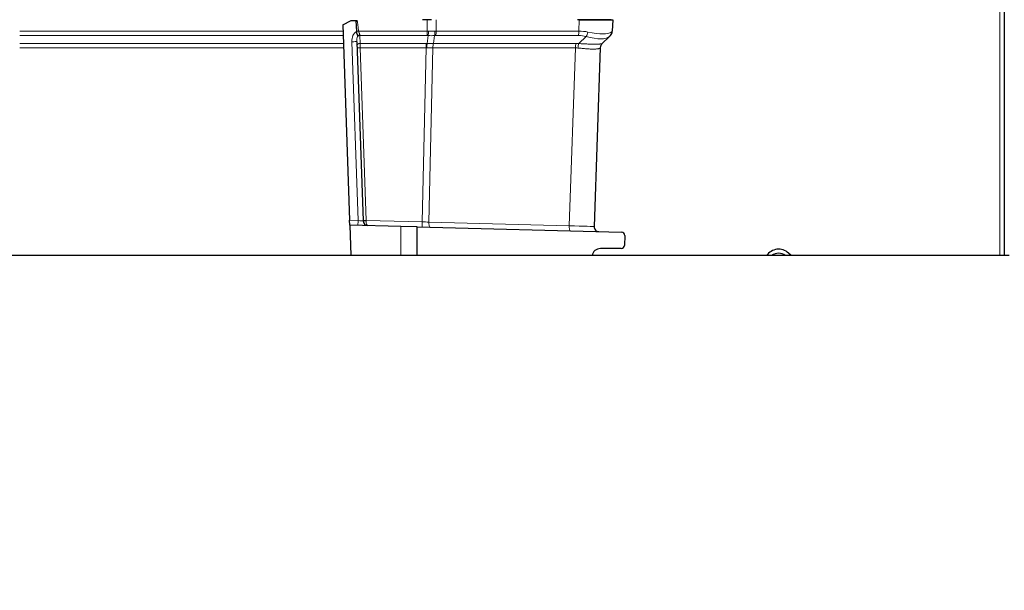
# Model space of a CAD drawing. Header units: inches. Extents: x 0 to 17820, y -10 to 12600.
# Tile 100 of 117: x 9014 to 9616, y 10212 to 10561. Entities that reach past the tile are written whole.
import ezdxf

# ---------------------------------------------------------------- set-up
doc = ezdxf.new("R2010")
doc.units = ezdxf.units.IN
doc.layers.add('1', color=7, linetype='Continuous', true_color=0xffffff)
doc.layers.add('254', color=7, linetype='Continuous', true_color=0xffffff)
doc.styles.add('latin_extended', font='simplex.shx')
doc.dimstyles.get("Standard").update_dxf_attribs({"dimtxt": 0.18, "dimasz": 0.18, "dimexe": 0.18, "dimexo": 0.0625, "dimgap": 0.09, "dimtad": 0, "dimtih": 1, "dimtoh": 1, "dimdec": 4, "dimzin": 0, "dimdsep": 46, "dimtxsty": 'Standard', "dimcen": 0.09, "dimadec": 0, "dimazin": 0, "dimtfac": 1, "dimtdec": 4, "dimtofl": 0, "dimtmove": 0, "dimatfit": 3, "dimfxl": 1, "dimtolj": 1, "dimtzin": 0, "dimarcsym": 0})

# ---------------------------------------------------------------- blocks, each defined once
blk = doc.blocks.new('_U6')
at = {"layer": '254', "color": 3, "linetype": 'Continuous', "lineweight": 13, "transparency": 16777216}
for p, q in [((9455.54, 11096.15), (10378.49, 11096.15)), ((10348.49, 10991.15), (10348.49, 7621.15)), ((9218.54, 7516.15), (10378.49, 7516.15))]:
    blk.add_line(p, q, dxfattribs=at)
at = {"layer": '254', "color": 3, "transparency": 16777216}
for points in [[(10365.99, 10991.15), (10330.99, 10991.15), (10348.49, 11096.15)], [(10330.99, 7621.15), (10365.99, 7621.15), (10348.49, 7516.15)]]:
    blk.add_solid(points, dxfattribs=at)
at = {"layer": 'Defpoints', "color": 0, "transparency": 16777216}
for p in [(9425.54, 11096.15), (9188.54, 7516.15), (10348.49, 7516.15)]:
    blk.add_point(p, dxfattribs=at)
at = {"layer": '254', "color": 2, "lineweight": 13, "transparency": 16777216, "insert": (10190.99, 9121.15), "char_height": 105, "attachment_point": 1, "rotation": 90, "style": 'latin_extended'}
blk.add_mtext('\\A1;3580', dxfattribs=at)
blk = doc.blocks.new('_U14')
at = {"layer": '254', "color": 3, "linetype": 'Continuous', "lineweight": 13, "transparency": 16777216}
for p, q in [((7549.04, 10084.15), (7549.04, 11597.89)), ((9937.59, 8760.54), (9937.59, 11597.89)), ((7654.04, 11567.89), (9832.59, 11567.89))]:
    blk.add_line(p, q, dxfattribs=at)
at = {"layer": '254', "color": 3, "transparency": 16777216}
for points in [[(7654.04, 11585.39), (7654.04, 11550.39), (7549.04, 11567.89)], [(9832.59, 11550.39), (9832.59, 11585.39), (9937.59, 11567.89)]]:
    blk.add_solid(points, dxfattribs=at)
at = {"layer": 'Defpoints', "color": 0, "transparency": 16777216}
for p in [(9937.59, 11567.89), (7549.04, 10054.15), (9937.59, 8730.54)]:
    blk.add_point(p, dxfattribs=at)
at = {"layer": '254', "color": 2, "lineweight": 13, "transparency": 16777216, "insert": (8560.82, 11725.39), "char_height": 105, "attachment_point": 1, "style": 'latin_extended'}
blk.add_mtext('\\A1;2389', dxfattribs=at)

msp = doc.modelspace()

# ---------------------------------------------------------------- linework, layer by layer
at = {"layer": '1', "color": 110, "linetype": 'Continuous', "lineweight": 13}
for p, q in [((9612.74, 10416.737), (9612.74, 11096.149)), ((9262.618, 10554.05), (9262.652, 10561.044)), ((9268.238, 10561.044), (9268.204, 10554.05)), ((9355.427, 10554.05), (9355.672, 10561.044)), ((9013.541, 10554.05), (9211.162, 10554.05)), ((9220.768, 10554.05), (9262.618, 10554.05)), ((9268.204, 10554.05), (9355.427, 10554.05)), ((9211.258, 10551.312), (9013.543, 10551.312)), ((9220.434, 10438.189), (9216.615, 10547.566)), ((9221.489, 10551.312), (9221.654, 10546.562)), ((9262.575, 10551.312), (9221.489, 10551.312)), ((9262.622, 10546.556), (9263.31, 10551.3)), ((9267.192, 10551.3), (9266.497, 10546.504)), ((9355.133, 10551.312), (9267.909, 10551.312)), ((9355.396, 10546.436), (9359.867, 10550.754)), ((9211.519, 10543.827), (9013.54, 10543.827)), ((9013.544, 10546.562), (9211.423, 10546.562)), ((9221.654, 10546.562), (9262.084, 10546.562)), ((9262.041, 10543.827), (9221.681, 10543.827)), ((9221.681, 10543.827), (9225.367, 10438.265)), ((9259.632, 10437.368), (9262.041, 10543.827)), ((9266.179, 10543.783), (9263.769, 10437.254)), ((9353.375, 10543.783), (9266.203, 10543.783)), ((9266.497, 10546.504), (9353.669, 10546.504)), ((9349.576, 10435.007), (9353.375, 10543.783)), ((9215.203, 10438.326), (9220.434, 10438.189)), ((9225.367, 10438.265), (9259.632, 10437.368)), ((9246.54, 10434.605), (9246.54, 10416.731)), ((9263.769, 10437.254), (9349.576, 10435.007))]:
    msp.add_line(p, q, dxfattribs=at)
at = {"layer": '1', "color": 2, "linetype": 'Continuous', "lineweight": 25}
for p, q in [((9615.54, 11093.349), (9615.54, 10416.731)), ((9211.03, 10557.827), (9216.126, 10560.507)), ((9216.126, 10560.507), (9219.161, 10560.613)), ((9219.161, 10560.613), (9219.396, 10553.883)), ((9265.387, 10561.044), (9259.805, 10561.044)), ((9361.749, 10561.044), (9354.645, 10561.044)), ((9355.672, 10561.044), (9361.749, 10561.044)), ((9361.749, 10561.044), (9376.127, 10561.044)), ((9375.085, 10561.044), (9361.749, 10561.044)), ((9376.127, 10561.044), (9375.883, 10554.05)), ((9211.03, 10557.827), (9215.203, 10438.326)), ((9219.396, 10553.883), (9219.398, 10553.833)), ((9219.616, 10547.569), (9223.442, 10438.028)), ((9374.086, 10550.754), (9369.666, 10546.485)), ((9374.664, 10551.312), (9374.086, 10550.754)), ((9368.526, 10543.824), (9364.71, 10434.538)), ((9215.305, 10435.423), (9215.203, 10438.326)), ((9246.54, 10434.605), (9215.305, 10435.423)), ((9215.305, 10435.423), (9215.957, 10416.732)), ((9256.54, 10434.343), (9246.54, 10434.605)), ((9256.54, 10434.343), (9381.57, 10431.069)), ((9256.54, 10416.732), (9256.54, 10434.343)), ((9383.516, 10429), (9383.306, 10422.974)), ((9381.307, 10421.044), (9368.567, 10421.044)), ((9618.54, 10416.731), (9008.54, 10416.731)), ((9485.323, 10416.731), (9483.628, 10418.285))]:
    msp.add_line(p, q, dxfattribs=at)
for centre, radius, start, end in [((9371.886, 10554.19), 4, 314, 358), ((9372.524, 10543.684), 4, 134, 178), ((9226.44, 10438.133), 3, 182, 268.5), ((9367.708, 10434.433), 3, 178, 268.5), ((9381.517, 10429.07), 2, 358, 88.5), ((9368.567, 10416.044), 5, 90, 172.099875), ((9381.307, 10423.044), 2, 270, 358), ((9477.548, 10411.649), 9, 47.5, 145.619852), ((9477.548, 10411.649), 6.5, 51.432805, 128.570986)]:
    msp.add_arc(centre, radius, start, end, dxfattribs=at)
at = {"layer": '1', "color": 110, "linetype": 'Continuous', "lineweight": 13}
for centre, major_axis, ratio, start_param, end_param in [((9221.612, 10547.74), (-0.235, 6.724), 0.7431451, 0.4115168, 1.5707963), ((9220.837, 10553.98), (-1.989, -0.207), 0.0383473, 4.7434644, 5.518997), ((9262.478, 10554.19), (0, 4), 0.0348995, 3.9095375, 4.6774824), ((9261.56, 10531.19), (26.881, 3.055), 0.8427892, 1.4041373, 1.4361176), ((9263.213, 10554.178), (0.128, 3.998), 0.0679389, 3.9111856, 4.6795426), ((9261.721, 10564.279), (-26.986, 1.643), 0.3756022, 1.6588614, 1.8042124), ((9266.52, 10554.178), (-0.131, 3.998), 0.2095523, 3.902155, 4.670512), ((9261.56, 10531.189), (25.18, 13.299), 0.7384302, 0.9505629, 0.9825431), ((9267.237, 10554.19), (0, 4), 0.2419219, 3.9095375, 4.6774824), ((9354.46, 10554.19), (0, 4), 0.2419219, 3.9095375, 4.6774824), ((9348.068, 10531.19), (25.365, 13.654), 0.722843, 0.7050916, 0.9259224), ((9359.195, 10553.631), (0.96, 3.883), 0.4458674, 3.9942267, 4.7811627), ((9349.224, 10564.279), (-26.574, 10.002), 0.2465223, 2.1198236, 3.0036605), ((9371.307, 10553.631), (-2.779, 2.877), 0.9510037, 3.1415927, 3.9285287), ((9348.068, 10531.19), (27.815, 22.861), 0.0022709, 6.0603513, 6.2811821), ((9216.618, 10547.465), (2.998, 0.105), 0.0336829, 0, 1.5707963), ((9221.615, 10547.639), (-0.159, 4.566), 0.4377405, 0.7750669, 1.5707963), ((9221.514, 10550.528), (-1.999, -0.07), 0.6108356, 4.7187237, 5.4900072), ((9221.537, 10549.873), (-1.999, -0.07), 0.719748, 4.7115128, 5.4874559), ((9221.386, 10554.19), (-0.21, 4), 0.017402, 2.2262356, 2.3727359), ((9261.657, 10528.312), (16.627, 16.546), 0.960838, 0.7359069, 0.7678871), ((9261.721, 10564.279), (-26.95, 2.209), 0.4758533, 1.6687068, 1.8140579), ((9262.232, 10528.312), (18.213, 18.124), 0.7774601, 0.6632133, 0.6951935), ((9348.741, 10528.312), (18.775, 18.131), 0.753739, 0.4419184, 0.6627493), ((9349.224, 10564.279), (-25.429, 12.761), 0.3072628, 2.1502579, 3.0340948), ((9221.703, 10545.124), (-1.999, -0.07), 0.719748, 4.7115128, 6.2831853), ((9221.751, 10543.756), (-1.999, -0.07), 0.0368135, 4.7460091, 6.2831853), ((9221.753, 10543.685), (-0.07, 4), 0.0174444, 0.7676402, 1.5348869), ((9262.181, 10543.685), (0, -4), 0.0348995, 3.9095375, 4.6767843), ((9260.781, 10519.668), (4.096, 23.926), 0.8196609, 0.1204936, 0.1429468), ((9260.684, 10522.545), (17.565, 17.386), 0.9433493, 0.7389049, 0.7613582), ((9262.719, 10543.679), (-0.09, -3.999), 0.058133, 3.9105847, 4.6776128), ((9267.146, 10543.626), (-0.005, -4), 0.2419645, 3.9097584, 4.673399), ((9267.17, 10543.626), (0, -4), 0.2419219, 3.9095375, 4.6731191), ((9354.341, 10543.626), (0, -4), 0.2419219, 3.9095375, 4.6731191), ((9347.665, 10519.517), (12.408, 22.627), 0.7066027, 0.2989552, 0.3739732), ((9346.993, 10522.395), (19.482, 19.123), 0.7536205, 0.5797521, 0.65477), ((9356.069, 10543.559), (-0.317, -3.987), 0.3160454, 3.9317134, 4.6962714), ((9372.444, 10543.608), (2.779, -2.877), 0.9934032, 3.1415927, 3.910304), ((9347.671, 10519.684), (20.855, 24.14), 0.002496, 6.2800837, 6.3599312), ((9220.431, 10438.29), (-0.079, -2.999), 0.0020575, 0, 1.5371699), ((9220.431, 10438.29), (-3.011, 0.262), 0.0331858, 1.5748603, 3.1456566), ((9225.437, 10438.194), (1.999, 0.07), 0.0368135, 1.6044165, 3.1415927), ((9225.44, 10438.098), (1.999, 0.07), 0.0587977, 3.1415927, 4.6729666), ((9226.44, 10438.133), (0.079, 2.999), 0.3572125, 1.6318829, 3.1415927), ((9225.438, 10438.159), (0.017, 3.001), 0.0238693, 1.5356304, 1.6313959), ((9259.737, 10437.261), (-0.079, -2.999), 0.0358188, 4.67771, 6.2831853), ((9258.917, 10437.282), (-19.993, 0.534), 0.0052231, 4.4674049, 4.676729), ((9264.494, 10437.136), (-0.079, -2.999), 0.2428118, 4.6794646, 6.2831853), ((9350.301, 10434.889), (-0.079, -2.999), 0.2428118, 4.6794646, 6.2831853), ((9344.715, 10435.036), (-19.995, 0.497), 0.0047621, 3.1415449, 4.4669268)]:
    msp.add_ellipse(centre, major_axis=major_axis, ratio=ratio, start_param=start_param, end_param=end_param, dxfattribs=at)
at = {"layer": '1', "color": 2, "linetype": 'Continuous', "lineweight": 25}
msp.add_open_spline([(9219.161, 10560.613), (9219.264, 10560.617), (9219.475, 10560.624), (9219.692, 10560.632), (9219.802, 10560.636)], degree=3, dxfattribs=at)
at = {"layer": '1', "color": 110, "linetype": 'Continuous', "lineweight": 13}
for points, knots in [([(9219.802, 10560.636), (9219.834, 10560.5), (9219.865, 10560.365), (9219.922, 10560.093), (9219.95, 10559.957), (9220.03, 10559.549), (9220.079, 10559.276), (9220.171, 10558.729), (9220.214, 10558.455), (9220.297, 10557.907), (9220.336, 10557.632), (9220.412, 10557.082), (9220.448, 10556.807), (9220.518, 10556.256), (9220.552, 10555.981), (9220.649, 10555.154), (9220.71, 10554.602), (9220.768, 10554.05)], [0, 0, 0, 0, 0.0625, 0.0625, 0.125, 0.125, 0.25, 0.25, 0.375, 0.375, 0.5, 0.5, 0.625, 0.625, 0.75, 0.75, 1, 1, 1, 1]), ([(9220.768, 10554.05), (9220.776, 10553.996), (9220.786, 10553.942), (9220.809, 10553.835), (9220.822, 10553.783), (9220.862, 10553.626), (9220.894, 10553.524), (9220.961, 10553.324), (9220.997, 10553.226), (9221.071, 10553.031), (9221.108, 10552.935), (9221.164, 10552.792), (9221.182, 10552.744), (9221.218, 10552.65), (9221.236, 10552.603), (9221.288, 10552.463), (9221.32, 10552.371), (9221.376, 10552.189), (9221.401, 10552.1), (9221.439, 10551.923), (9221.453, 10551.835), (9221.459, 10551.749)], [0, 0, 0, 0, 0.0625, 0.0625, 0.125, 0.125, 0.25, 0.25, 0.375, 0.375, 0.5, 0.5, 0.5625, 0.5625, 0.625, 0.625, 0.75, 0.75, 0.875, 0.875, 1, 1, 1, 1]), ([(9266.179, 10543.783), (9265.573, 10543.783), (9264.962, 10543.785), (9263.733, 10543.799), (9263.113, 10543.809), (9262.49, 10543.823)], [0, 0, 0, 0, 0.5, 0.5, 1, 1, 1, 1]), ([(9266.179, 10543.783), (9266.181, 10543.783), (9266.183, 10543.783), (9266.187, 10543.783), (9266.189, 10543.783), (9266.195, 10543.783), (9266.199, 10543.783), (9266.203, 10543.783)], [0, 0, 0, 0, 0.2576628, 0.2576628, 0.5153256, 0.5153256, 1, 1, 1, 1]), ([(9266.497, 10546.504), (9266.496, 10546.504), (9266.494, 10546.504), (9266.49, 10546.504), (9266.489, 10546.504), (9266.484, 10546.504), (9266.48, 10546.504), (9266.477, 10546.504)], [0, 0, 0, 0, 0.2581912, 0.2581912, 0.5163823, 0.5163823, 1, 1, 1, 1]), ([(9368.46, 10543.757), (9368.419, 10543.713), (9368.361, 10543.668), (9368.209, 10543.579), (9368.116, 10543.535), (9367.895, 10543.449), (9367.768, 10543.408), (9367.48, 10543.331), (9367.318, 10543.294), (9367.05, 10543.244), (9366.956, 10543.228), (9366.809, 10543.205), (9366.759, 10543.198), (9366.657, 10543.184), (9366.604, 10543.177), (9366.339, 10543.144), (9366.112, 10543.122), (9365.629, 10543.085), (9365.116, 10543.057), (9364.545, 10543.047), (9363.944, 10543.045), (9363.629, 10543.049), (9363.257, 10543.059), (9363.216, 10543.06), (9363.132, 10543.062), (9363.09, 10543.063), (9362.963, 10543.067), (9362.708, 10543.076), (9362.447, 10543.087), (9361.917, 10543.113), (9361.552, 10543.134), (9360.803, 10543.184), (9360.417, 10543.212), (9359.626, 10543.276), (9359.22, 10543.311), (9358.594, 10543.367), (9358.383, 10543.386), (9358.062, 10543.416), (9357.954, 10543.426), (9357.738, 10543.447), (9357.629, 10543.457), (9357.083, 10543.509), (9356.639, 10543.552), (9355.737, 10543.638), (9355.279, 10543.681), (9354.814, 10543.723)], [0, 0, 0, 0, 0.0625, 0.0625, 0.125, 0.125, 0.1875, 0.1875, 0.25, 0.25, 0.28125, 0.28125, 0.296875, 0.296875, 0.3125, 0.3125, 0.375, 0.375, 0.4375, 0.5, 0.5, 0.5625, 0.5625, 0.5703125, 0.5703125, 0.578125, 0.578125, 0.59375, 0.625, 0.625, 0.6875, 0.6875, 0.75, 0.75, 0.8125, 0.8125, 0.84375, 0.84375, 0.859375, 0.859375, 0.875, 0.875, 0.9375, 0.9375, 1, 1, 1, 1]), ([(9355.396, 10546.436), (9355.894, 10546.416), (9356.385, 10546.393), (9357.351, 10546.347), (9357.828, 10546.323), (9358.414, 10546.293), (9358.531, 10546.287), (9358.763, 10546.275), (9358.879, 10546.269), (9359.223, 10546.251), (9359.45, 10546.24), (9360.121, 10546.206), (9360.557, 10546.184), (9361.405, 10546.145), (9361.818, 10546.127), (9362.619, 10546.095), (9363.008, 10546.082), (9363.574, 10546.066), (9363.759, 10546.061), (9364.033, 10546.055), (9364.124, 10546.053), (9364.258, 10546.051), (9364.303, 10546.05), (9364.392, 10546.048), (9364.788, 10546.042), (9365.163, 10546.04), (9365.796, 10546.042), (9366.395, 10546.05), (9366.927, 10546.07), (9367.425, 10546.095), (9367.658, 10546.11), (9367.927, 10546.133), (9367.979, 10546.137), (9368.083, 10546.147), (9368.133, 10546.152), (9368.281, 10546.167), (9368.375, 10546.177), (9368.64, 10546.21), (9368.798, 10546.234), (9369.074, 10546.283), (9369.193, 10546.309), (9369.394, 10546.361), (9369.475, 10546.387), (9369.599, 10546.438), (9369.642, 10546.462), (9369.666, 10546.485)], [0, 0, 0, 0, 0.0625, 0.0625, 0.125, 0.125, 0.140625, 0.140625, 0.15625, 0.15625, 0.1875, 0.1875, 0.25, 0.25, 0.3125, 0.3125, 0.375, 0.375, 0.40625, 0.40625, 0.421875, 0.421875, 0.4296875, 0.4296875, 0.4375, 0.5, 0.5, 0.5625, 0.625, 0.625, 0.6875, 0.6875, 0.703125, 0.703125, 0.71875, 0.71875, 0.75, 0.75, 0.8125, 0.8125, 0.875, 0.875, 0.9375, 0.9375, 1, 1, 1, 1])]:
    msp.add_open_spline(points, degree=3, knots=knots, dxfattribs=at)
at = {"layer": '1', "color": 2, "linetype": 'Continuous', "lineweight": 25}
for points, knots in [([(9219.398, 10553.833), (9219.402, 10553.713), (9219.42, 10553.475), (9219.457, 10553.241), (9219.491, 10553.068), (9219.503, 10553.011), (9219.523, 10552.925), (9219.53, 10552.896), (9219.544, 10552.84), (9219.552, 10552.811), (9219.589, 10552.672), (9219.622, 10552.563), (9219.692, 10552.353), (9219.729, 10552.251), (9219.778, 10552.128), (9219.787, 10552.104), (9219.807, 10552.055), (9219.817, 10552.031), (9219.847, 10551.959), (9219.867, 10551.913), (9219.907, 10551.822), (9219.927, 10551.778), (9219.966, 10551.691), (9219.985, 10551.649), (9220.012, 10551.586), (9220.02, 10551.565), (9220.037, 10551.523), (9220.045, 10551.502), (9220.059, 10551.46), (9220.066, 10551.439), (9220.076, 10551.395), (9220.08, 10551.373), (9220.081, 10551.349)], [0, 0, 0, 0, 0.125, 0.25, 0.25, 0.3125, 0.3125, 0.34375, 0.34375, 0.375, 0.375, 0.5, 0.5, 0.625, 0.625, 0.65625, 0.65625, 0.6875, 0.6875, 0.75, 0.75, 0.8125, 0.8125, 0.875, 0.875, 0.90625, 0.90625, 0.9375, 0.9375, 0.96875, 0.96875, 1, 1, 1, 1]), ([(9220.081, 10551.349), (9220.087, 10551.262), (9220.092, 10551.177), (9220.097, 10551.053), (9220.099, 10551.013), (9220.101, 10550.932), (9220.102, 10550.892), (9220.102, 10550.852)], [0, 0, 0, 0, 0.5, 0.5, 0.75, 0.75, 1, 1, 1, 1])]:
    msp.add_open_spline(points, degree=3, knots=knots, dxfattribs=at)
at = {"layer": '1', "color": 110, "linetype": 'Continuous', "lineweight": 13}
msp.add_open_spline([(9262.622, 10546.556), (9263.274, 10546.545), (9264.569, 10546.524), (9265.844, 10546.51), (9266.477, 10546.504)], degree=3, dxfattribs=at)

# ---------------------------------------------------------------- dimensions: what is measured, and where the dimension line sits
at = {"layer": '254', "color": 2, "linetype": 'Continuous', "lineweight": 13}
dim = msp.add_linear_dim(base=(9937.593, 11567.886), p1=(7549.04, 10054.15), p2=(9937.593, 8730.542), dimstyle='Standard', override={"dimscale": 30, "dimtxt": 3.5, "dimasz": 3.5, "dimexe": 1, "dimexo": 1, "dimgap": 1.75, "dimtad": 1, "dimtih": 1, "dimtoh": 0, "dimdec": 0, "dimlfac": 1, "dimzin": 8, "dimdsep": 46, "dimlunit": 2, "dimtxsty": 'latin_extended', "dimsah": 1, "dimse1": 0, "dimse2": 0, "dimsd1": 0, "dimsd2": 0, "dimclrd": 3, "dimclre": 3, "dimclrt": 2, "dimtol": 0, "dimtm": -0.1, "dimtfac": 0.714286, "dimtdec": 3, "dimtofl": 1, "dimtmove": 0, "dimtzin": 8, "dimlwd": 13, "dimlwe": 13}, dxfattribs=at)
dim.commit()
dim.dimension.update_dxf_attribs({"geometry": '_U14', "text_midpoint": (8743.317, 11567.886), "dimtype": 160})
dim = msp.add_linear_dim(base=(10348.492, 7516.149), p1=(9425.54, 11096.149), p2=(9188.54, 7516.149), angle=90, dimstyle='Standard', override={"dimscale": 30, "dimtxt": 3.5, "dimasz": 3.5, "dimexe": 1, "dimexo": 1, "dimgap": 1.75, "dimtad": 1, "dimtih": 0, "dimtoh": 0, "dimdec": 0, "dimlfac": 1, "dimzin": 8, "dimdsep": 46, "dimlunit": 2, "dimtxsty": 'latin_extended', "dimsah": 1, "dimse1": 0, "dimse2": 0, "dimsd1": 0, "dimsd2": 0, "dimclrd": 3, "dimclre": 3, "dimclrt": 2, "dimtol": 0, "dimtm": -0.1, "dimtfac": 0.714286, "dimtdec": 3, "dimtofl": 1, "dimtmove": 0, "dimtzin": 8, "dimlwd": 13, "dimlwe": 13}, dxfattribs=at)
dim.commit()
dim.dimension.update_dxf_attribs({"geometry": '_U6', "text_midpoint": (10348.492, 9306.149), "dimtype": 160})

doc.saveas('drawing.dxf')
